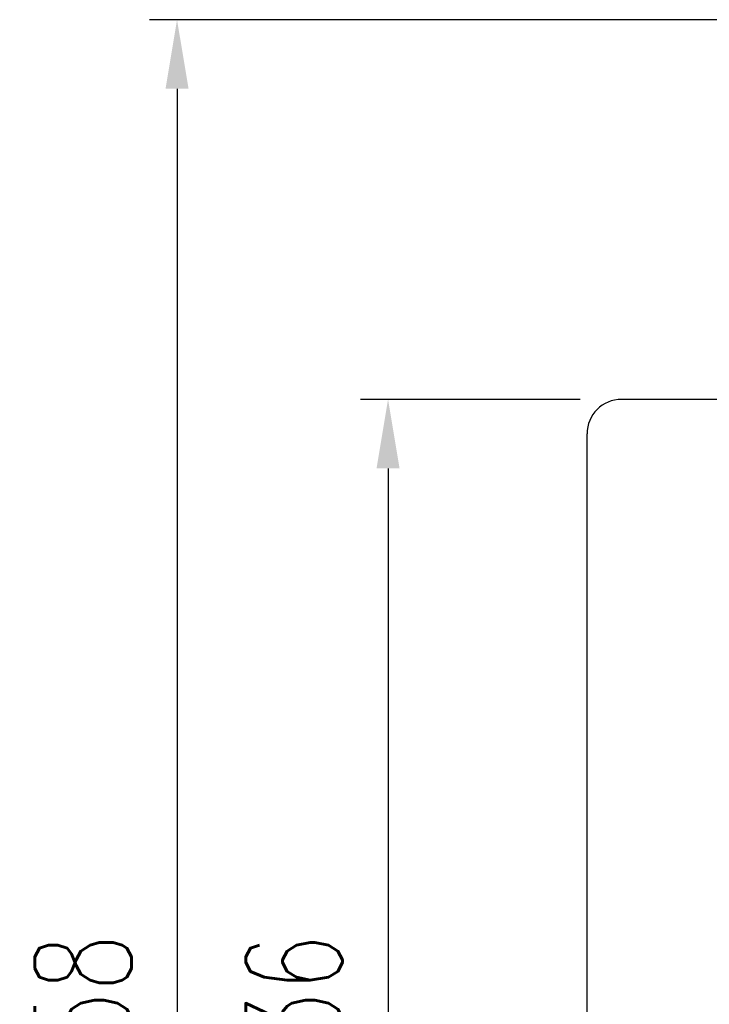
# Model space of a CAD drawing. Header units: millimetres. Extents: x 206 to 363, y 470 to 558.
# Tile 3 of 46: x 282 to 302, y 513 to 542. Entities that reach past the tile are written whole.
import ezdxf

# ---------------------------------------------------------------- set-up
doc = ezdxf.new("R2010")
doc.units = ezdxf.units.MM
doc.header["$LTSCALE"] = 0.1
doc.layers.get('DEFPOINTS').update_dxf_attribs({"linetype": 'CONTINUOUS'})
doc.layers.add('DIM', color=4, linetype='CONTINUOUS')
doc.layers.add('OUT', color=3, linetype='CONTINUOUS')
doc.styles.add('DIM-7', font='SIMPLEX.shx', dxfattribs={"width": 0.7, "bigfont": 'chineset.shx'})
doc.dimstyles.new('CNS', dxfattribs={"dimtxt": 3.5, "dimasz": 2.5, "dimexe": 1, "dimexo": 1.5, "dimgap": 0.09, "dimtad": 0, "dimdsep": 46, "dimtxsty": 'DIM-7', "dimcen": 0.09, "dimclrd": 1, "dimclre": 1, "dimclrt": 4, "dimadec": 0, "dimazin": 0, "dimtfac": 1, "dimtix": 1, "dimtmove": 2, "dimatfit": 3, "dimfxl": 1, "dimtvp": 0.971429, "dimtolj": 1, "dimarcsym": 0})

# ---------------------------------------------------------------- blocks, each defined once
blk = doc.blocks.new('*D8')
at = {"layer": 'DEFPOINTS', "color": 0, "transparency": 16777216}
for p in [(298.998, 530.902), (292.235, 494.902), (298.998, 494.902)]:
    blk.add_point(p, dxfattribs=at)
at = {"layer": 'DIM', "color": 7, "lineweight": -2, "transparency": 16777216}
for p, q in [((297.798, 530.902), (291.435, 530.902)), ((292.235, 528.902), (292.235, 496.902)), ((297.798, 494.902), (291.435, 494.902))]:
    blk.add_line(p, q, dxfattribs=at)
at = {"layer": 'DIM', "color": 7, "transparency": 16777216}
for points in [[(291.902, 528.902), (292.569, 528.902), (292.235, 530.902)], [(291.902, 496.902), (292.569, 496.902), (292.235, 494.902)]]:
    blk.add_solid(points, dxfattribs=at)
at = {"layer": 'DIM', "color": 7, "transparency": 16777216, "insert": (289.515, 512.902), "char_height": 2.8, "attachment_point": 5, "rotation": 90, "style": 'DIM-7'}
blk.add_mtext('\\A1;%%C36', dxfattribs=at)
blk = doc.blocks.new('*D10')
at = {"layer": 'DEFPOINTS', "color": 0, "transparency": 16777216}
for p in [(305.998, 541.902), (286.123, 483.902), (305.998, 483.902)]:
    blk.add_point(p, dxfattribs=at)
at = {"layer": 'DIM', "color": 7, "lineweight": -2, "transparency": 16777216}
for p, q in [((304.798, 541.902), (285.323, 541.902)), ((286.123, 539.902), (286.123, 485.902)), ((304.798, 483.902), (285.323, 483.902))]:
    blk.add_line(p, q, dxfattribs=at)
at = {"layer": 'DIM', "color": 7, "transparency": 16777216}
for points in [[(285.79, 539.902), (286.457, 539.902), (286.123, 541.902)], [(285.79, 485.902), (286.457, 485.902), (286.123, 483.902)]]:
    blk.add_solid(points, dxfattribs=at)
at = {"layer": 'DIM', "color": 7, "transparency": 16777216, "insert": (283.403, 512.902), "char_height": 2.8, "attachment_point": 5, "rotation": 90, "style": 'DIM-7'}
blk.add_mtext('\\A1;%%C58', dxfattribs=at)

msp = doc.modelspace()

# ---------------------------------------------------------------- linework, layer by layer
at = {"layer": 'OUT', "color": 7, "linetype": 'Continuous'}
for p, q in [((304.998, 530.902), (298.998, 530.902)), ((297.998, 495.902), (297.998, 529.902))]:
    msp.add_line(p, q, dxfattribs=at)
msp.add_arc((298.998, 529.902), 1, 90, 180, dxfattribs=at)

# ---------------------------------------------------------------- dimensions: what is measured, and where the dimension line sits
at = {"layer": 'DIM', "color": 7}
for base, p1, p2, picture, middle in [((286.123, 483.902), (305.998, 541.902), (305.998, 483.902), '*D10', (283.403, 512.902)), ((292.235, 494.902), (298.998, 530.902), (298.998, 494.902), '*D8', (289.515, 512.902))]:
    dim = msp.add_linear_dim(base=base, p1=p1, p2=p2, angle=90, text='%%C<>', dimstyle='CNS', override={"dimscale": 0.8, "dimclrd": 7, "dimclre": 7, "dimclrt": 7}, dxfattribs=at)
    dim.commit()
    dim.dimension.update_dxf_attribs({"geometry": picture, "text_midpoint": middle})

doc.saveas('drawing.dxf')
